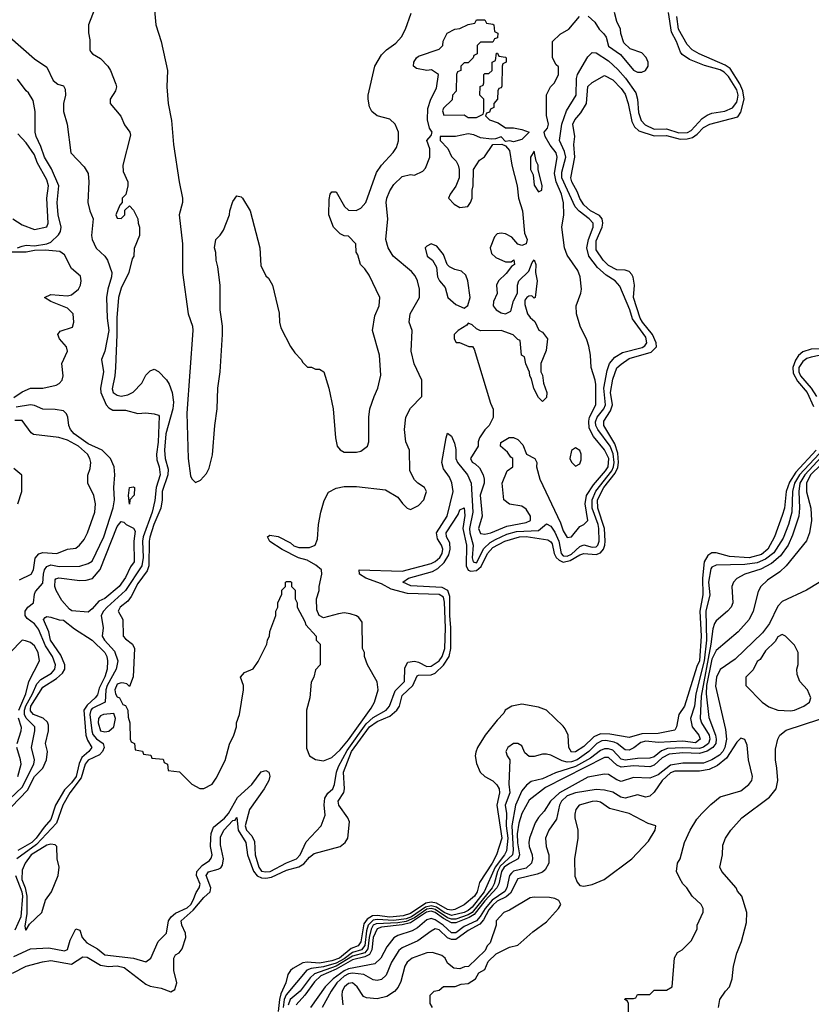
# Model space of a CAD drawing. Header units: inches. Extents: x 2668334 to 2765628, y 828034 to 955234.
# Tile 169 of 218: x 2685998 to 2689831, y 910646 to 915415. Entities that reach past the tile are written whole.
import ezdxf

# ---------------------------------------------------------------- set-up
doc = ezdxf.new("R2010")
doc.units = ezdxf.units.IN
doc.header["$MEASUREMENT"] = 0
doc.layers.add('C6981', color=7, linetype='Continuous')

msp = doc.modelspace()

# ---------------------------------------------------------------- linework, layer by layer
at = {"layer": 'C6981', "color": 4}
for points, elevation in [([(2686642.8, 915550), (2686657.3, 915390), (2686684, 915310), (2686713.4, 915170), (2686710.7, 915090), (2686717.3, 915010), (2686732.8, 914927.2), (2686743.8, 914810), (2686770.6, 914630.6), (2686786.8, 914550), (2686786.8, 914530), (2686770.7, 914470), (2686786.8, 914330), (2686786.8, 914190), (2686814, 913990), (2686834.8, 913930), (2686836, 913910), (2686808.2, 913510), (2686814.8, 913290), (2686825.4, 913205.4), (2686831.6, 913191.6), (2686850, 913174), (2686874.6, 913185.4), (2686903.1, 913216.9), (2686916.5, 913243.5), (2686932.5, 913307.5), (2686943.7, 913450), (2686955.1, 913530), (2686958, 913630), (2686969.3, 913710), (2686981.2, 913890), (2686981.2, 913930), (2686969.3, 914010), (2686969.3, 914129.3), (2686958, 914218), (2686949, 914250), (2686948.4, 914288.4), (2686942, 914310), (2686948, 914350), (2686969.1, 914370.9), (2686984.7, 914395.3), (2687014, 914470), (2687015.3, 914490), (2687030, 914534), (2687050, 914562), (2687070, 914558), (2687078, 914550), (2687114.8, 914490), (2687161, 914310), (2687165.4, 914225.4), (2687190, 914174), (2687203.6, 914163.6), (2687222, 914130), (2687254.4, 913994.4), (2687256, 913950), (2687263.5, 913923.5), (2687310, 913832), (2687330, 913802), (2687362, 913770), (2687370, 913754), (2687392.7, 913732.7), (2687411.6, 913731.6), (2687430, 913722), (2687450, 913722), (2687471.3, 913710), (2687496, 913630), (2687516, 913530), (2687526.8, 913390), (2687536, 913350), (2687550, 913331.3), (2687570, 913321), (2687630, 913321), (2687650, 913326), (2687682, 913350), (2687688.7, 913370), (2687689, 913490), (2687694, 913530), (2687714, 913590), (2687733.2, 913630), (2687746.3, 913693.7), (2687740.9, 913790), (2687706, 913910), (2687718.6, 913981.4), (2687739, 914030), (2687742, 914070), (2687690, 914178), (2687670, 914208), (2687648.7, 914230), (2687636.4, 914276.4), (2687628, 914290), (2687626, 914330), (2687590, 914366), (2687570, 914368), (2687550, 914378), (2687518, 914410), (2687495.3, 914470), (2687496.4, 914543.6), (2687502, 914570), (2687510, 914582), (2687530, 914582), (2687571.1, 914511.1), (2687590, 914492), (2687628.4, 914491.6), (2687650, 914502), (2687674, 914530), (2687725.4, 914674.6), (2687749.6, 914710.4), (2687807.5, 914772.5), (2687823.3, 914796.7), (2687832.1, 914827.9), (2687832.3, 914870), (2687816.2, 914910), (2687790, 914933.6), (2687728.7, 914950), (2687704, 914970), (2687692.9, 914992.9), (2687685.2, 915030), (2687686, 915050), (2687717.2, 915190), (2687750, 915244.7), (2687775.3, 915270), (2687819.1, 915300.9), (2687847.2, 915332.8), (2687866, 915370), (2687893.6, 915446.4)], 16), ([(2686362.8, 915470), (2686331, 915390), (2686331.1, 915351.1), (2686337.3, 915317.3), (2686337.3, 915270), (2686341.6, 915261.6), (2686350.5, 915250.5), (2686390, 915226.8), (2686424.7, 915190), (2686438, 915170), (2686463.5, 915103.5), (2686466.8, 915090), (2686462.8, 915070), (2686436.3, 915030), (2686437.3, 915010), (2686488.4, 914948.4), (2686505.5, 914905.5), (2686531.3, 914870), (2686535.3, 914855.3), (2686498, 914710), (2686499.6, 914679.6), (2686522, 914630), (2686522, 914610), (2686511.6, 914568.4), (2686494, 914550), (2686494, 914530), (2686483.6, 914516.4), (2686464.7, 914470), (2686470, 914454), (2686490, 914452), (2686508, 914470), (2686508, 914492), (2686530, 914514), (2686550, 914492), (2686570.7, 914450.7), (2686571.3, 914430), (2686578, 914410), (2686578, 914370), (2686552.7, 914307.3), (2686551.3, 914270), (2686543.6, 914256.4), (2686526.8, 914190), (2686490, 914115.3), (2686477.1, 914070), (2686468.2, 913971.8), (2686469.2, 913890.8), (2686462, 913730), (2686459.1, 913690), (2686446.6, 913626.6), (2686451.3, 913610), (2686470, 913596), (2686490, 913591), (2686522, 913598), (2686548.4, 913611.6), (2686590, 913654), (2686610, 913694), (2686630, 913714), (2686650, 913722), (2686670, 913712), (2686710, 913671.3), (2686722.8, 913650), (2686737.1, 913610), (2686742.4, 913562.4), (2686740.3, 913530), (2686706, 913410), (2686699.7, 913330), (2686702.4, 913290), (2686717.8, 913237.8), (2686716.1, 913210), (2686687.5, 913130), (2686687.5, 913090), (2686681.3, 913050), (2686647.6, 912970), (2686629, 912909), (2686625.2, 912890), (2686623.2, 912770), (2686615, 912745), (2686570, 912683.7), (2686538.7, 912621.3), (2686521.6, 912598.4), (2686484.9, 912570), (2686476, 912550), (2686498, 912510), (2686498.8, 912430), (2686510, 912416), (2686544.7, 912390), (2686554.8, 912370), (2686547.3, 912232.7), (2686530, 912186), (2686518, 912198), (2686502, 912202), (2686490, 912203.7), (2686470, 912197), (2686459.3, 912170), (2686463, 912150), (2686470, 912136), (2686482, 912130), (2686498, 912098), (2686510, 912094), (2686522, 912070), (2686523.6, 912036.4), (2686532, 912010), (2686534, 911930), (2686538, 911918), (2686554, 911910), (2686558, 911878), (2686592.7, 911872.7), (2686598, 911858), (2686632.7, 911852.7), (2686638, 911838), (2686692.7, 911832.7), (2686698, 911818), (2686714, 911810), (2686718, 911778), (2686772.7, 911772.7), (2686831.6, 911711.6), (2686870, 911692), (2686890, 911692), (2686930, 911712), (2686950, 911742), (2686992.9, 911827.1), (2687013.6, 911906.4), (2687035.3, 911950), (2687048.7, 911990), (2687049, 912010), (2687062, 912050), (2687082, 912170), (2687082, 912190), (2687068, 912230), (2687086.3, 912253.7), (2687128.4, 912271.6), (2687153.6, 912306.4), (2687195.3, 912390), (2687198, 912410), (2687208.4, 912431.6), (2687208.9, 912451.1), (2687238, 912530), (2687238, 912550), (2687248, 912570), (2687248, 912590), (2687267.3, 912632.7), (2687268.4, 912651.6), (2687286, 912670), (2687286, 912690), (2687290, 912694), (2687310, 912694), (2687314, 912690), (2687314, 912670), (2687331.6, 912651.6), (2687332, 912610), (2687342, 912590), (2687342, 912570), (2687379.6, 912499.6), (2687383.6, 912483.6), (2687434, 912430), (2687434, 912410), (2687454, 912390), (2687454, 912290), (2687430, 912266), (2687422, 912230), (2687410, 912206), (2687402.8, 912130), (2687386.8, 912070), (2687386.4, 911886.4), (2687402, 911850), (2687430, 911831.3), (2687470, 911826), (2687510, 911840.7), (2687550, 911878), (2687590, 911926.3), (2687700, 912080), (2687716.9, 912110), (2687734.5, 912170), (2687730, 912208), (2687682, 912290), (2687668, 912330), (2687668, 912350), (2687658, 912370), (2687656.4, 912496.4), (2687640.4, 912520.4), (2687630, 912528), (2687598, 912538), (2687570, 912542), (2687542, 912538), (2687470, 912518), (2687448.7, 912528.7), (2687436.4, 912556.4), (2687435.3, 912610), (2687448.7, 912650), (2687448.7, 912670), (2687461.2, 912730), (2687459.3, 912750), (2687432.5, 912772.5), (2687390, 912798), (2687349.1, 912809.1), (2687269.1, 912849.1), (2687210, 912888), (2687198, 912910), (2687210, 912918), (2687250, 912911.3), (2687310, 912881), (2687326.4, 912866.4), (2687350, 912858.8), (2687400.9, 912859.1), (2687428.7, 912870), (2687441.2, 912898.8), (2687446, 912970), (2687456, 913030), (2687472.9, 913087.1), (2687493.6, 913126.4), (2687530, 913146), (2687570, 913154.8), (2687630, 913154.8), (2687770, 913138), (2687830, 913102), (2687851.6, 913071.6), (2687874, 913050), (2687890, 913042), (2687930, 913062), (2687955.3, 913090), (2687962, 913110), (2687968, 913130), (2687958, 913150), (2687926, 913170), (2687910, 913186), (2687888, 913230), (2687886, 913330), (2687868.7, 913370), (2687862, 913430), (2687868.7, 913490), (2687890, 913534), (2687946, 913590), (2687946, 913670), (2687908.9, 913748.9), (2687894, 913810), (2687899, 913910), (2687884, 913950), (2687889.5, 913990), (2687934, 914070), (2687934, 914110), (2687925.2, 914150), (2687913.8, 914173.8), (2687895.6, 914195.6), (2687806, 914270), (2687782, 914310), (2687771.8, 914350), (2687781.6, 914450), (2687773.6, 914530), (2687776.2, 914550), (2687790, 914586), (2687810, 914617.3), (2687850, 914655.5), (2687890, 914664.9), (2687910, 914662), (2687950, 914681), (2687963.2, 914696.8), (2687984, 914750), (2687984, 914790), (2687969, 914830), (2687990, 914854), (2687995.3, 914870), (2687982, 914890), (2687973.2, 914930), (2687974.6, 914985.4), (2687988.7, 915030), (2688016.4, 915083.6), (2688026, 915150), (2687992.9, 915172.9), (2687970, 915169.3), (2687919.5, 915179.5), (2687906, 915190), (2687906.6, 915210), (2687919.3, 915230), (2687930, 915238), (2688030, 915272), (2688048, 915290), (2688048.9, 915311.1), (2688068, 915350), (2688106, 915370), (2688130, 915372), (2688170, 915392), (2688202, 915398), (2688210, 915414), (2688250, 915414), (2688258, 915398), (2688290, 915394), (2688294, 915390), (2688298, 915358), (2688314, 915350), (2688312.7, 915327.3), (2688298, 915322), (2688290, 915306), (2688230, 915306), (2688214, 915290), (2688214, 915250), (2688198, 915242), (2688194, 915230), (2688170, 915206), (2688150, 915206), (2688134, 915190), (2688134, 915170), (2688118, 915162), (2688114, 915150), (2688111.6, 915068.4), (2688094, 915050), (2688092.7, 915027.3), (2688050, 914986), (2688046.4, 914973.6), (2688052.7, 914952.7), (2688150, 914954), (2688170, 914942), (2688210, 914942), (2688242, 914958), (2688246, 914970), (2688246, 915030), (2688226, 915050), (2688228, 915092), (2688242, 915098), (2688246, 915110), (2688246, 915150), (2688250, 915154), (2688270, 915154), (2688286, 915170), (2688286, 915210), (2688302, 915218), (2688307.3, 915252.7), (2688312.7, 915252.7), (2688318, 915238), (2688350, 915234), (2688354, 915230), (2688354, 915210), (2688338, 915202), (2688334, 915190), (2688332.7, 915092.7), (2688330, 915086), (2688318, 915082), (2688314, 915070), (2688312, 915030), (2688294, 915010), (2688294, 914990), (2688278, 914982), (2688272.7, 914967.3), (2688258, 914962), (2688254, 914950), (2688274, 914930), (2688315.3, 914915.3), (2688350, 914891), (2688389.3, 914890.7), (2688430, 914883.8), (2688464.7, 914870), (2688430, 914835.1), (2688390, 914823.7), (2688371.3, 914828.7), (2688350, 914826), (2688330, 914848), (2688302, 914838), (2688283.5, 914836.5), (2688230, 914843.7), (2688197.5, 914857.5), (2688170, 914862.7), (2688108.9, 914848.9), (2688034, 914850), (2688034, 914830), (2688071, 914791), (2688090, 914752), (2688111.3, 914730), (2688121, 914710), (2688126, 914690), (2688126, 914650), (2688111, 914609), (2688082, 914570), (2688074, 914550), (2688102, 914522), (2688130, 914506), (2688168.9, 914511.1), (2688182, 914530), (2688188.7, 914550), (2688188.7, 914590), (2688194, 914610), (2688195.3, 914690), (2688224.7, 914735.3), (2688248.4, 914751.6), (2688288.9, 914811.1), (2688332.7, 914812.7), (2688350, 914804.7), (2688370, 914782), (2688380.7, 914710), (2688407.3, 914610), (2688413.4, 914550), (2688433, 914490), (2688442, 914382), (2688456, 914350), (2688451, 914329), (2688430, 914322), (2688410, 914328), (2688382, 914362), (2688350, 914378), (2688330, 914382), (2688310, 914378), (2688296.9, 914363.1), (2688276, 914310), (2688283.4, 914283.4), (2688303.9, 914263.9), (2688350, 914242.8), (2688378, 914242), (2688391.6, 914251.6), (2688394, 914230), (2688379.6, 914220.4), (2688353.4, 914186.6), (2688316, 914150), (2688306.8, 914130), (2688311.1, 914088.9), (2688292, 914050), (2688291.3, 914030), (2688304.7, 914010), (2688330, 913994.8), (2688350, 913991), (2688377.2, 914002.8), (2688390, 914054), (2688408.7, 914090), (2688409, 914130), (2688415.3, 914150), (2688463.1, 914196.9), (2688480.4, 914239.6), (2688490, 914252), (2688498, 914230), (2688496, 914190), (2688504, 914150), (2688494, 914070), (2688490, 914066), (2688478, 914078), (2688463.6, 914076.4), (2688454, 914070), (2688443.6, 914056.4), (2688443.6, 914036.4), (2688458, 913990), (2688470, 913972), (2688492.7, 913952.7), (2688511.6, 913911.6), (2688530, 913902), (2688553.4, 913870), (2688547.1, 913812.9), (2688522, 913750), (2688522, 913710), (2688530, 913694), (2688534.4, 913654.4), (2688550.8, 913610), (2688550, 913586), (2688530, 913566), (2688510, 913586), (2688488.4, 913628.4), (2688476.4, 913676.4), (2688468, 913690), (2688467.3, 913707.3), (2688448.4, 913748.4), (2688442, 913782), (2688428, 913790), (2688422, 913862), (2688410, 913866), (2688388.4, 913888.4), (2688330, 913909), (2688230, 913908), (2688210, 913918), (2688190, 913938), (2688170, 913946), (2688163.6, 913936.4), (2688122, 913910), (2688102, 913890), (2688102, 913870), (2688112, 913852), (2688128, 913852), (2688172.7, 913832.7), (2688191.6, 913831.6), (2688199.6, 913819.6), (2688278, 913558), (2688291.6, 913528.4), (2688291.6, 913488.4), (2688272, 913450), (2688250, 913428), (2688224.7, 913390), (2688218, 913370), (2688218, 913350), (2688181, 913290), (2688190, 913272), (2688204.5, 913264.5), (2688224, 913244), (2688242.8, 913210), (2688247.3, 913190), (2688247.3, 913170), (2688227.7, 913112.3), (2688237.3, 913010), (2688220.5, 912950), (2688230, 912926.8), (2688250, 912923), (2688279, 912930), (2688357.7, 912962.3), (2688450, 912979.3), (2688471.8, 912990), (2688471.8, 913010), (2688450, 913044), (2688430, 913059), (2688370, 913068.7), (2688342, 913090), (2688335.3, 913170), (2688358, 913230), (2688386, 913250), (2688386, 913290), (2688376.4, 913296.4), (2688360.2, 913320.2), (2688326, 913350), (2688327.3, 913367.3), (2688368.4, 913391.6), (2688390, 913392), (2688410, 913382), (2688435.3, 913355.3), (2688452, 913310), (2688492, 913290), (2688502, 913270), (2688501, 913250), (2688516.3, 913190), (2688617.5, 912977.5), (2688630, 912938.8), (2688650, 912906.8), (2688670, 912910.8), (2688710, 912960.7), (2688730, 912970.8), (2688749.2, 912990), (2688736.1, 913070), (2688743.1, 913110), (2688777.2, 913162.8), (2688835.3, 913230), (2688847.3, 913250), (2688850.6, 913290), (2688830, 913331.6), (2688776.2, 913396.2), (2688756.3, 913436.3), (2688754.2, 913470), (2688758.2, 913490), (2688787.8, 913550), (2688787.8, 913647.8), (2688785.1, 913670), (2688765.1, 913730), (2688762, 913790), (2688754.2, 913834.2), (2688745.1, 913865.1), (2688712.7, 913930), (2688695.1, 913990), (2688692.3, 914030), (2688715.1, 914090), (2688718, 914110), (2688712.3, 914170), (2688701, 914201), (2688650, 914274), (2688637, 914310), (2688623.7, 914410), (2688633.2, 914470), (2688631.5, 914528.5), (2688622, 914570), (2688595.8, 914630), (2688588.6, 914670), (2688600.5, 914750), (2688595.4, 914770), (2688567.2, 914807.2), (2688542.9, 914850), (2688537.2, 914870), (2688554, 914890), (2688559, 914910), (2688548.4, 914951.6), (2688548.4, 915051.6), (2688568, 915090), (2688588, 915110), (2688608, 915150), (2688607.3, 915187.3), (2688596.4, 915196.4), (2688578, 915230), (2688578, 915310), (2688614.6, 915345.4), (2688658, 915370), (2688708.7, 915431.3)], 12), ([(2685963.3, 910796.7), (2686030, 910830.4), (2686108.3, 910851.7), (2686150, 910858), (2686250, 910840.5), (2686304.4, 910875.6), (2686325.1, 910874.9), (2686390, 910835.2), (2686429.2, 910829.2), (2686470, 910832.3), (2686504.1, 910824.1), (2686610, 910743), (2686630, 910733.4), (2686683.5, 910723.5), (2686730, 910706.8), (2686750, 910718), (2686759.3, 910750), (2686744, 910810), (2686744, 910870), (2686753.6, 910886.4), (2686770, 910896), (2686784.8, 910915.2), (2686802.9, 910970), (2686801.6, 910990), (2686783, 911030), (2686780.5, 911050), (2686838, 911102), (2686890, 911162.6), (2686920.5, 911190), (2686924.7, 911210), (2686901.5, 911270), (2686912.1, 911287.9), (2686959.4, 911300.6), (2686972.5, 911307.5), (2686979.8, 911320.2), (2686984.7, 911350), (2686970, 911418), (2686970, 911456), (2686986.6, 911490), (2687030, 911535.8), (2687042, 911538), (2687050.3, 911550.3), (2687055.5, 911490), (2687094.2, 911430), (2687101.6, 911370), (2687130.7, 911290.7), (2687149, 911269), (2687170, 911259), (2687190, 911257), (2687218.3, 911261.7), (2687290, 911295), (2687350, 911312.6), (2687373.6, 911326.4), (2687401.2, 911358.8), (2687423.6, 911376.4), (2687549.5, 911410), (2687575.1, 911430), (2687587.8, 911450), (2687595.6, 911530), (2687587.8, 911550), (2687543, 911610), (2687540.5, 911630), (2687567.7, 911672.3), (2687570.9, 911690), (2687565.8, 911770), (2687605.8, 911870), (2687692.8, 911990), (2687730, 912015.9), (2687790, 912041.1), (2687824.2, 912070), (2687837.8, 912090), (2687850, 912142.4), (2687902.7, 912190), (2687923.7, 912236.3), (2687930, 912241.1), (2687990, 912241.5), (2688010, 912250.2), (2688051, 912289), (2688077.5, 912330), (2688085.2, 912370), (2688085.2, 912470), (2688080.8, 912530), (2688081.9, 912621.9), (2688072, 912650), (2688044.2, 912664.2), (2687893, 912673), (2687854, 912690), (2687881.2, 912710), (2687996.9, 912743.1), (2688022.7, 912757.3), (2688054.2, 912785.8), (2688076.5, 912823.5), (2688083.5, 912850), (2688080.6, 912880.6), (2688065.4, 912910), (2688064, 912930), (2688121, 913019), (2688130, 913041), (2688150, 913051.3), (2688154.3, 913014.3), (2688144, 912950), (2688161.1, 912870), (2688160.6, 912770), (2688169.5, 912749.5), (2688183.6, 912743.6), (2688210, 912747.7), (2688233.2, 912766.8), (2688264.2, 912830), (2688290, 912858), (2688347.8, 912890), (2688419, 912910), (2688450, 912912.3), (2688555.9, 912895.9), (2688570, 912886.4), (2688575.9, 912875.9), (2688586.7, 912830), (2688596.8, 912810), (2688610, 912796.8), (2688630, 912787.8), (2688664.4, 912795.6), (2688710, 912822.7), (2688730, 912829.2), (2688790, 912824.1), (2688810, 912833.2), (2688824.6, 912850), (2688832.3, 912870), (2688833.8, 912890), (2688829.9, 912950), (2688797, 913050), (2688796, 913090), (2688827.1, 913150), (2688882, 913218), (2688894.5, 913245.5), (2688898.4, 913270), (2688895.1, 913315.1), (2688880.4, 913360.4), (2688826.2, 913450), (2688826, 913470), (2688859.4, 913520.6), (2688869, 913550), (2688858.8, 913610), (2688870, 913674), (2688890, 913728.2), (2688910, 913747.4), (2688950, 913773.4), (2689055.4, 913804.6), (2689082, 913830), (2689080.4, 913850), (2689063.1, 913890), (2689014.2, 913950), (2689003.1, 913970), (2688969.8, 914070), (2688975.1, 914130), (2688968.4, 914168.4), (2688961.7, 914181.7), (2688950, 914195.6), (2688930, 914202), (2688890, 914203.9), (2688850, 914224.4), (2688823, 914250), (2688790, 914301.2), (2688790, 914344.7), (2688819.1, 914410), (2688822.6, 914430), (2688818.7, 914450), (2688806.6, 914466.6), (2688762.9, 914490), (2688730, 914518.4), (2688710, 914549.4), (2688700.1, 914580.1), (2688671.6, 914630), (2688666.6, 914650), (2688686.6, 914750), (2688680.9, 914810), (2688686, 914850), (2688677.2, 914910), (2688686, 914930), (2688716, 914964), (2688742.7, 915010), (2688750, 915092), (2688770, 915111.3), (2688830, 915144.7), (2688870, 915124.7), (2688910, 915082.8), (2688930, 915054), (2688944.4, 915010), (2688961.8, 914921.8), (2688975.6, 914895.6), (2688996.9, 914876.9), (2689070, 914852.8), (2689130, 914853.8), (2689196.7, 914836.7), (2689230, 914837.7), (2689255.4, 914844.6), (2689279.3, 914860.7), (2689310, 914892.4), (2689339.5, 914910), (2689474.9, 914945.1), (2689490, 914967.3), (2689505.6, 915030), (2689499.5, 915070), (2689484.9, 915104.9), (2689438.4, 915178.4), (2689414.6, 915194.6), (2689287.8, 915250), (2689254.7, 915270), (2689230, 915294.7), (2689188.9, 915370), (2689180.8, 915430)], 4), ([(2685970, 910878), (2686050, 910914.4), (2686139.9, 910919.9), (2686214.9, 910905.1), (2686230, 910911.3), (2686243, 910957), (2686271, 911011), (2686290, 911004.7), (2686301.3, 910970), (2686324.1, 910944.1), (2686374.7, 910914.7), (2686410, 910885.5), (2686548.7, 910868.7), (2686610, 910851), (2686632.7, 910870), (2686669.7, 910950.3), (2686709.4, 910990), (2686719.7, 911050), (2686731.3, 911070), (2686752.4, 911087.6), (2686810, 911112.6), (2686827.4, 911130), (2686838.4, 911150), (2686852.5, 911187.5), (2686867.8, 911210), (2686872.2, 911227.8), (2686855.1, 911270), (2686856.9, 911290), (2686881.2, 911318.8), (2686917.4, 911342.6), (2686926.3, 911353.7), (2686929.6, 911370), (2686922.6, 911410), (2686923.5, 911450), (2686925.9, 911474.1), (2686936.6, 911503.4), (2686990, 911547.6), (2687010, 911570.4), (2687052.3, 911647.7), (2687122, 911710), (2687168, 911772), (2687190, 911778.8), (2687204.7, 911770), (2687210.4, 911750.4), (2687205.5, 911730), (2687182.4, 911690), (2687111.4, 911590), (2687090.3, 911510), (2687097.4, 911490), (2687122.4, 911462.4), (2687134.8, 911434.8), (2687138.5, 911370), (2687155.8, 911310), (2687170, 911290.3), (2687190, 911287), (2687212, 911290), (2687290, 911332), (2687339.3, 911350), (2687357, 911370), (2687386.3, 911433.7), (2687458, 911510), (2687478, 911562), (2687471.9, 911611.9), (2687475.3, 911644.7), (2687491.1, 911668.9), (2687514, 911690), (2687522.9, 911710), (2687532.4, 911770), (2687542, 911798), (2687584.6, 911875.4), (2687676, 912004), (2687710, 912034.7), (2687772.8, 912070), (2687789.6, 912090), (2687816, 912164), (2687861.6, 912210), (2687863.7, 912276.3), (2687877.2, 912302.8), (2687910, 912308), (2687930, 912303), (2687970, 912282.6), (2687990, 912283.1), (2688029.6, 912310), (2688043.5, 912330), (2688056.2, 912370), (2688059.9, 912470), (2688054.6, 912594.6), (2688050, 912617.6), (2688030, 912631.6), (2687875.7, 912635.7), (2687797.2, 912657.2), (2687750, 912682.4), (2687674, 912710), (2687644, 912730), (2687642, 912750), (2687850, 912744.2), (2687990, 912782), (2688010, 912790.3), (2688032, 912810), (2688043.5, 912830), (2688047.1, 912850), (2688040.4, 912870), (2688020.7, 912900.7), (2688016.8, 912930), (2688068.9, 913010), (2688097.1, 913130), (2688091.3, 913171.3), (2688078.9, 913198.9), (2688050, 913239.3), (2688042.6, 913270), (2688062.7, 913390), (2688070, 913412), (2688090, 913398), (2688104.1, 913364.1), (2688110, 913334), (2688110.2, 913290), (2688117.7, 913270), (2688166.7, 913210), (2688183.9, 913170), (2688193.2, 913030), (2688176.6, 912950), (2688177.7, 912930), (2688194, 912870), (2688189.4, 912809.4), (2688194.8, 912790), (2688210, 912784.9), (2688246, 912854), (2688277, 912883), (2688301.8, 912898.2), (2688357.4, 912922.6), (2688403.9, 912936.1), (2688510, 912941.5), (2688550, 912973.4), (2688570, 912961.6), (2688590, 912932.4), (2688608.5, 912890), (2688619.7, 912830), (2688630, 912818.6), (2688650, 912816.3), (2688670, 912826.4), (2688710, 912863.6), (2688730, 912872.2), (2688770, 912860.2), (2688790, 912862.3), (2688797.3, 912870), (2688803.5, 912890), (2688802.2, 912950), (2688799.5, 912970), (2688771.1, 913050), (2688769.9, 913090), (2688787.8, 913132.2), (2688864.9, 913230), (2688874, 913250), (2688876.6, 913270), (2688872.2, 913312.2), (2688857.4, 913350), (2688797.7, 913430), (2688788.2, 913450), (2688786.9, 913466.9), (2688794.4, 913490), (2688826.6, 913530), (2688834.8, 913550), (2688826.6, 913630), (2688843.5, 913716.5), (2688854, 913750), (2688879.8, 913780.2), (2688917, 913803), (2689013.1, 913826.9), (2689024.9, 913835.1), (2689034.8, 913850), (2689030, 913876.9), (2688966, 913966), (2688952.8, 914010), (2688903.9, 914123.9), (2688881.2, 914150), (2688838.2, 914178.2), (2688795.7, 914215.7), (2688754.8, 914270), (2688744.8, 914310), (2688752.7, 914350), (2688775.1, 914410), (2688774.8, 914430), (2688756.3, 914450), (2688707.3, 914487.3), (2688688.6, 914508.6), (2688624.2, 914650), (2688623.7, 914676.3), (2688642.3, 914750), (2688636.8, 914776.8), (2688612.6, 914830), (2688623.1, 914910), (2688645.9, 914974.1), (2688692.1, 915050), (2688693.8, 915130), (2688698.7, 915150), (2688750, 915234.8), (2688770, 915256.3), (2688790, 915254.4), (2688850, 915216.5), (2688894.5, 915174.5), (2688932, 915132), (2688981.1, 915061.1), (2688990.3, 915030), (2688994.6, 914965.4), (2689006.9, 914926.9), (2689026.4, 914906.4), (2689070, 914885.5), (2689130, 914885.9), (2689190, 914868), (2689231.5, 914868.5), (2689250, 914878), (2689303.3, 914936.7), (2689327.1, 914952.9), (2689350, 914962.6), (2689412.8, 914972.8), (2689450, 914988.7), (2689470, 915015.5), (2689474.8, 915030), (2689476.5, 915050), (2689470, 915075.1), (2689430, 915139.7), (2689410, 915160.4), (2689390, 915172.3), (2689314, 915194), (2689242.3, 915222.3), (2689206.5, 915246.5), (2689197.7, 915257.7), (2689179.1, 915310), (2689154.9, 915354.9), (2689139.8, 915450)], 8), ([(2688751.6, 915431.6), (2688783.6, 915403.6), (2688804.7, 915370), (2688827.1, 915347.1), (2688838, 915330), (2688850, 915286.8), (2688907.3, 915247.3), (2688970, 915171.3), (2688990, 915161), (2689010, 915161), (2689028, 915170), (2689042, 915190), (2689042, 915210), (2689032.5, 915232.5), (2689010, 915255.3), (2688954.6, 915274.6), (2688924, 915304), (2688908.9, 915348.9), (2688908, 915370), (2688890, 915406), (2688878, 915450)], 12), ([(2685950, 915330.8), (2686070, 915226), (2686130, 915186), (2686160.5, 915120.5), (2686183, 915103), (2686210, 915094.8), (2686219.3, 915079.3), (2686220.5, 915050), (2686210.5, 915010), (2686210.6, 914970), (2686227.7, 914910), (2686245.5, 914770), (2686310, 914702), (2686330.4, 914670), (2686333.7, 914630), (2686328.2, 914530), (2686338.4, 914490), (2686354.9, 914450), (2686346, 914370), (2686348.7, 914350), (2686368.1, 914308.1), (2686410.5, 914270), (2686423.8, 914250), (2686443.8, 914190), (2686443.7, 914170), (2686424.9, 914110), (2686418.9, 914070), (2686422, 913970), (2686430.2, 913910), (2686410.2, 913810), (2686394.9, 913770), (2686404.9, 913710), (2686390.2, 913630), (2686391.3, 913610), (2686417.4, 913550), (2686430, 913535.3), (2686450, 913524.2), (2686510, 913524.6), (2686570, 913507), (2686610, 913510.3), (2686650, 913506.7), (2686670, 913500.5), (2686674.4, 913494.4), (2686669.1, 913369.1), (2686660.2, 913310), (2686663.2, 913283.2), (2686674.2, 913250), (2686678.4, 913210), (2686658.6, 913150), (2686652.9, 913087.1), (2686639.4, 913030), (2686595.9, 912910), (2686592.3, 912890), (2686597, 912810), (2686590.6, 912769.4), (2686510, 912650.8), (2686421.5, 912570), (2686403.6, 912550), (2686393.4, 912530), (2686402, 912470), (2686398, 912430), (2686408.8, 912410), (2686456.7, 912356.7), (2686474, 912310), (2686465.8, 912270), (2686422.2, 912190), (2686415.8, 912170), (2686412.9, 912110), (2686350, 912078.8), (2686342.3, 912070), (2686337.8, 912050), (2686347.2, 911970), (2686353.3, 911953.3), (2686370, 911932.4), (2686402, 911910), (2686406.7, 911890), (2686399.6, 911870), (2686385.4, 911854.6), (2686330, 911828.8), (2686315.5, 911810), (2686296.2, 911743.8), (2686240.9, 911670), (2686206.7, 911610), (2686176.7, 911523.3), (2686079.9, 911420.1), (2685984.2, 911350)], 8), ([(2685988, 914310), (2686010, 914318.8), (2686030, 914322.8), (2686070, 914320.7), (2686130, 914330.3), (2686150, 914337.6), (2686186.2, 914373.8), (2686195.4, 914390), (2686198.5, 914410), (2686184.2, 914470), (2686179.2, 914530), (2686187.6, 914610), (2686152.7, 914692.7), (2686118, 914750), (2686101.6, 914801.6), (2686078.9, 914850), (2686073.6, 914870), (2686073.6, 914970), (2686064, 915024), (2686041.2, 915061.2), (2686029.2, 915070), (2685987.8, 915127.8)], 8), ([(2685964.7, 914450), (2686010, 914422), (2686070, 914398.8), (2686130, 914412), (2686136, 914430), (2686129.3, 914550), (2686138.7, 914610), (2686130, 914639.3), (2686083.3, 914723.3), (2686070, 914760.9), (2686030, 914819), (2685990, 914862)], 12), ([(2685970, 913584.9), (2686010, 913613.1), (2686050, 913630.2), (2686110, 913630.2), (2686174.6, 913645.4), (2686190, 913652.7), (2686204.2, 913670), (2686209.7, 913690), (2686202.6, 913750), (2686229.6, 913810), (2686225.1, 913830), (2686191.8, 913870), (2686182.9, 913890), (2686194, 913906), (2686253.8, 913926.2), (2686260.9, 913950), (2686257, 913990), (2686230, 914018), (2686148.7, 914050), (2686119, 914070), (2686150, 914084.9), (2686230, 914077.6), (2686250, 914082.4), (2686282.4, 914110), (2686293.3, 914130), (2686296.3, 914150), (2686292.2, 914172.3), (2686249.8, 914209.8), (2686216.1, 914276.1), (2686192.4, 914292.4), (2686121.6, 914298.4), (2686070, 914297.2), (2686029.5, 914289.5), (2685948.7, 914290)], 8), ([(2689870, 913821.6), (2689830, 913819.8), (2689790, 913806.4), (2689770, 913788.5), (2689754.7, 913765.3), (2689742, 913730), (2689743, 913703), (2689764.4, 913664.4), (2689811.1, 913610), (2689841.3, 913541.3)], 4), ([(2689870, 913788.7), (2689830, 913780.3), (2689810, 913773.8), (2689790, 913760.4), (2689771.3, 913730), (2689770.2, 913710), (2689779.3, 913690), (2689831.1, 913631.1), (2689856.8, 913590)], 8), ([(2685950, 911640.9), (2686010, 911697.4), (2686066.3, 911810), (2686069.6, 911830), (2686055.1, 911890), (2686071.8, 911970), (2686071.8, 911990), (2686030, 912032.8), (2686022.3, 912050), (2686021.6, 912070), (2686027.5, 912092.5), (2686060.9, 912150), (2686081.6, 912198.4), (2686101.4, 912218.6), (2686152.4, 912250), (2686168.3, 912270), (2686172, 912290), (2686156.8, 912330), (2686122.9, 912382.9), (2686090, 912462.9), (2686070, 912489.6), (2686034.6, 912514.6), (2686024.2, 912530), (2686025.1, 912550), (2686038, 912570), (2686066, 912590), (2686070, 912632), (2686075.1, 912644.9), (2686110, 912686), (2686113.1, 912730), (2686118.5, 912750), (2686130, 912766.7), (2686150, 912774.3), (2686190, 912766.5), (2686290, 912768.4), (2686330, 912780.4), (2686350, 912792.7), (2686406.4, 912910), (2686451.3, 913051.3), (2686458.3, 913090), (2686453.6, 913150), (2686458.4, 913210), (2686455.1, 913250), (2686438.4, 913290), (2686397, 913330), (2686330, 913360.3), (2686262, 913410), (2686244.7, 913430), (2686236.9, 913450), (2686231.8, 913490), (2686225.4, 913505.4), (2686210, 913520.9), (2686170, 913527.8), (2686110, 913528.2), (2686070, 913546.9), (2686050, 913549.8), (2685982, 913538)], 8), ([(2685998, 912702), (2686054.5, 912730), (2686064.5, 912750), (2686073.4, 912806.6), (2686091.5, 912828.5), (2686110, 912834.4), (2686178, 912830), (2686230, 912851), (2686270, 912856), (2686288.7, 912870), (2686310, 912898), (2686326, 912930), (2686362.7, 913030), (2686366, 913070), (2686357.2, 913110), (2686328, 913170), (2686328.4, 913208.4), (2686339.3, 913240.7), (2686342.7, 913270), (2686338, 913290), (2686326.6, 913310), (2686282.9, 913350), (2686230, 913378.9), (2686187.9, 913392.1), (2686065.6, 913405.6), (2686053.6, 913413.6), (2686010, 913474), (2685974.5, 913474.5)], 12), ([(2689854.8, 913330), (2689755.7, 913224.3), (2689725.6, 913174.4), (2689709.2, 913130), (2689701.5, 913050), (2689690, 913013.2), (2689653.1, 912910), (2689620.9, 912850), (2689590, 912825), (2689530, 912809), (2689434.9, 912814.9), (2689370, 912833.5), (2689350, 912832.3), (2689330, 912819.7), (2689312.2, 912790), (2689304, 912710), (2689305.6, 912630), (2689290.9, 912550), (2689298.7, 912430), (2689290.1, 912310), (2689277.7, 912282.3), (2689217.4, 912090), (2689190.4, 912050), (2689179.1, 911990), (2689170, 911974), (2689090, 911958), (2689010, 911955.5), (2688950, 911938.3), (2688855.1, 911955.1), (2688810, 911955.9), (2688778.5, 911941.5), (2688730, 911895.1), (2688690, 911868.3), (2688670, 911868), (2688657.6, 911890), (2688653.7, 911950), (2688639.6, 911979.6), (2688630, 911993.6), (2688549.3, 912070), (2688510, 912086), (2688430, 912099.1), (2688381, 912090), (2688348.4, 912070), (2688343.1, 912056.9), (2688310, 912022.7), (2688252.7, 911950), (2688215.8, 911890), (2688206.9, 911866.9), (2688204.2, 911850), (2688210, 911812), (2688228, 911770), (2688250.8, 911750), (2688290, 911728.4), (2688309.2, 911709.2), (2688320.3, 911690), (2688322.3, 911670), (2688308, 911610), (2688332.7, 911450), (2688306.9, 911370), (2688286.2, 911330), (2688224.7, 911235.3), (2688214.2, 911190), (2688200.3, 911170), (2688150, 911128.2), (2688105.5, 911105.5), (2688090, 911102.5), (2688070, 911105.8), (2688016.3, 911136.3), (2687990, 911140.7), (2687964.3, 911135.7), (2687890, 911085.8), (2687854.5, 911074.5), (2687790, 911068.3), (2687730, 911076.5), (2687706.1, 911073.9), (2687681, 911059), (2687664.5, 911035.5), (2687650.9, 910949.1), (2687637.8, 910930), (2687603.6, 910916.4), (2687546.9, 910870), (2687510, 910855.8), (2687450, 910845.4), (2687390, 910850.7), (2687370, 910847.7), (2687320.3, 910819.7), (2687308.9, 910810), (2687296.9, 910790), (2687286.9, 910750), (2687262.6, 910697.4), (2687256.4, 910670), (2687250.7, 910610.7)], 4), ([(2689870, 913313.2), (2689774, 913210), (2689750.1, 913170), (2689740.5, 913130), (2689737.1, 913030), (2689720.6, 912970), (2689695.7, 912904.2), (2689650, 912832.1), (2689610, 912801.5), (2689570, 912784.2), (2689510, 912776.2), (2689370, 912773.6), (2689350, 912763.7), (2689345.4, 912754.6), (2689333.6, 912690), (2689340.2, 912630), (2689320.6, 912550), (2689323.6, 912410), (2689312.6, 912310), (2689271.6, 912150), (2689265.2, 912090), (2689246.5, 912030), (2689254.6, 911990), (2689286, 911950), (2689293.4, 911930), (2689270, 911913.3), (2689210, 911920.3), (2689090, 911914.6), (2689030, 911920.4), (2689005.5, 911914.6), (2688972, 911888), (2688950, 911877.3), (2688930, 911879.1), (2688891.3, 911910), (2688876.1, 911916.1), (2688835.8, 911924.2), (2688817.3, 911922.7), (2688793.4, 911910), (2688753.8, 911870), (2688698.3, 911830), (2688670, 911819.8), (2688650, 911818.8), (2688624.7, 911824.7), (2688570, 911853.2), (2688550, 911857.2), (2688530, 911857.2), (2688490, 911846), (2688466, 911846), (2688444.7, 911864.7), (2688430, 911898), (2688410, 911908.7), (2688390, 911908.7), (2688362, 911890), (2688352, 911870), (2688358, 911850), (2688372, 911830), (2688367.5, 911712.5), (2688372.4, 911670), (2688349.2, 911610), (2688355.9, 911570), (2688353.6, 911510), (2688362, 911450), (2688355.6, 911390), (2688346.2, 911370), (2688300.4, 911310), (2688247.9, 911190), (2688190, 911116.5), (2688170, 911099.6), (2688150, 911090.6), (2688090, 911075.8), (2688053.2, 911090), (2688016.4, 911116.4), (2687990, 911123.3), (2687962.9, 911117.1), (2687895.7, 911070), (2687870, 911060.5), (2687810, 911052.7), (2687730, 911057), (2687710, 911053.5), (2687685.7, 911030), (2687677.6, 911002.4), (2687669.1, 910930.9), (2687653, 910910), (2687610, 910897.4), (2687570, 910867), (2687530, 910844.8), (2687470, 910827.9), (2687410, 910819), (2687389.4, 910810.6), (2687287.9, 910692.1), (2687279.3, 910670), (2687273.8, 910630)], 8), ([(2689881.5, 913298.5), (2689799.8, 913210), (2689775.9, 913170), (2689770.2, 913130.2), (2689774, 913050), (2689770.2, 913010), (2689740.8, 912919.2), (2689719, 912870), (2689681.6, 912818.4), (2689638.7, 912781.3), (2689586.9, 912753.1), (2689510.3, 912729.7), (2689470, 912709), (2689454.8, 912690), (2689446.8, 912670), (2689450.7, 912590), (2689442.8, 912570), (2689426, 912550), (2689370, 912504), (2689363, 912490), (2689355.1, 912464.9), (2689345.1, 912390), (2689297.9, 912137.9), (2689293.6, 912030), (2689299, 912010), (2689337.1, 911950), (2689340.2, 911930), (2689334, 911910), (2689310, 911891.6), (2689290, 911884.6), (2689210, 911888.6), (2689134.4, 911885.6), (2689105.7, 911874.3), (2689070, 911844.4), (2689050, 911838), (2688990, 911837.3), (2688930, 911828.7), (2688910, 911834), (2688870, 911876.4), (2688850, 911883.5), (2688830, 911883.1), (2688810, 911874.8), (2688761.5, 911838.5), (2688690, 911797.6), (2688593, 911767), (2688530, 911738), (2688475.2, 911724.8), (2688452.3, 911707.7), (2688430, 911679.3), (2688399, 911610), (2688381.6, 911510), (2688387.9, 911392.1), (2688384.5, 911370), (2688325.3, 911314.7), (2688311.6, 911290), (2688296.6, 911230), (2688286.4, 911210), (2688190, 911091.1), (2688170, 911079.7), (2688110, 911059.2), (2688090, 911057.8), (2688070, 911064.4), (2688010, 911104.6), (2687990, 911109.9), (2687970, 911106.4), (2687910, 911064.3), (2687870, 911046.7), (2687830, 911040.7), (2687723.8, 911036.2), (2687710.6, 911029.4), (2687700.4, 911010), (2687690.6, 910970), (2687684.8, 910915.2), (2687670, 910896.1), (2687610, 910878.5), (2687530, 910830.3), (2687426.1, 910793.9), (2687405.5, 910774.5), (2687356.1, 910710), (2687308.4, 910670), (2687298.4, 910641.6)], 12), ([(2685988.7, 913070), (2686008.7, 913130), (2686008.4, 913208.4), (2685970, 913242)], 16), ([(2689879.2, 913260.8), (2689827.9, 913210), (2689808.4, 913170), (2689808.3, 913128.3), (2689828.4, 913050), (2689832.7, 912990), (2689823, 912930), (2689808.3, 912891.7), (2689710.2, 912769.8), (2689679.3, 912740.7), (2689619.9, 912700.1), (2689587.3, 912670), (2689574.2, 912645.8), (2689550.4, 912550), (2689530, 912509.4), (2689477.1, 912450), (2689370, 912359.6), (2689350, 912317.6), (2689324.4, 912190), (2689322.1, 912150), (2689334.6, 912034.6), (2689368, 911950), (2689371.3, 911930), (2689368.6, 911910), (2689354.7, 911890), (2689327.3, 911872.7), (2689290, 911861.6), (2689210, 911863.8), (2689143.1, 911856.9), (2689110, 911840.2), (2689070, 911803.7), (2689050, 911797), (2688970, 911801.6), (2688910, 911794.9), (2688890, 911804.2), (2688850, 911840.9), (2688830, 911841.8), (2688544.3, 911695.7), (2688465.5, 911634.6), (2688430.1, 911569.9), (2688415.8, 911524.2), (2688407.8, 911472.2), (2688408.1, 911428.1), (2688417.8, 911370), (2688412.1, 911350), (2688370, 911328.7), (2688344.8, 911310), (2688331.2, 911288.8), (2688318.6, 911230), (2688309.5, 911210), (2688250, 911147.6), (2688198.9, 911081.1), (2688174.3, 911065.7), (2688110, 911040.9), (2688090, 911040.4), (2688050, 911062.2), (2688010, 911091.3), (2687990, 911097.4), (2687967.6, 911092.4), (2687890, 911039.9), (2687850, 911030.3), (2687750, 911020.2), (2687730, 911011.4), (2687710.1, 910970), (2687704.1, 910910), (2687692.2, 910887.8), (2687670, 910876), (2687610, 910860.8), (2687530, 910816.5), (2687456.2, 910783.8), (2687425.4, 910754.6), (2687379.3, 910690), (2687336.4, 910643.6)], 16), ([(2689870, 912688.7), (2689808.7, 912651.3), (2689690, 912597.6), (2689670, 912574.5), (2689629.1, 912490), (2689594.4, 912445.6), (2689462.7, 912317.3), (2689390, 912267.6), (2689372.3, 912230), (2689367.2, 912187.2), (2689416.6, 911976.6), (2689420.9, 911930), (2689412.6, 911890), (2689402.5, 911870), (2689386.9, 911853.1), (2689350, 911829.8), (2689310, 911814.7), (2689210, 911813.3), (2689150, 911803.7), (2689090, 911757), (2689050, 911741.2), (2688970, 911744.5), (2688910, 911725.4), (2688890, 911732.6), (2688850, 911758.5), (2688830, 911760.4), (2688750, 911746.4), (2688612.9, 911670), (2688569.1, 911630), (2688538.4, 911581.6), (2688510, 911551.6), (2688494.5, 911525.5), (2688466.4, 911450), (2688463.8, 911430), (2688465.2, 911410), (2688480.2, 911370), (2688482.2, 911350), (2688475.8, 911330), (2688450, 911305), (2688390, 911290.5), (2688379.3, 911280.7), (2688369.5, 911270), (2688357.5, 911210), (2688347.1, 911192.9), (2688286.7, 911150), (2688251.7, 911110), (2688228.7, 911071.3), (2688210, 911050.9), (2688150, 911022.1), (2688110, 910992.9), (2688090, 910992.2), (2688048.9, 911030), (2688010, 911055.2), (2687990, 911061.5), (2687970, 911055.8), (2687923.8, 911016.2), (2687898.6, 911001.4), (2687830, 910978.9), (2687810, 910967.3), (2687775.6, 910924.4), (2687747.8, 910870), (2687718.3, 910841.7), (2687590, 910817.2), (2687570, 910808.1), (2687516.2, 910770), (2687478.2, 910730), (2687405.8, 910630)], 24), ([(2685958.1, 911601.9), (2686036.2, 911683.8), (2686070, 911748.7), (2686109.7, 911790), (2686128.6, 911830), (2686132.6, 911870), (2686124, 911910), (2686138, 911970), (2686137.7, 911997.7), (2686132.3, 912012.3), (2686112.4, 912032.4), (2686065.1, 912050), (2686050, 912067), (2686050, 912076), (2686053.1, 912090), (2686110, 912182.3), (2686176.2, 912223.8), (2686205.1, 912250), (2686216.9, 912270), (2686216.4, 912290), (2686197, 912337), (2686147.9, 912410), (2686139.7, 912450), (2686114.5, 912510), (2686121.1, 912518.9), (2686130, 912523.8), (2686150, 912522), (2686190, 912508.2), (2686210, 912506), (2686264.6, 912464.6), (2686350.1, 912410.1), (2686410.3, 912350), (2686420.3, 912330), (2686423.7, 912310), (2686421.5, 912270), (2686410, 912232.3), (2686382.8, 912177.2), (2686374.8, 912145.2), (2686364.2, 912130), (2686325.2, 912094.8), (2686308.3, 912070), (2686318.2, 911950), (2686326.1, 911926.1), (2686348, 911890), (2686333.4, 911870), (2686298.8, 911841.2), (2686287.1, 911812.9), (2686271.5, 911750), (2686250, 911719.3), (2686215.3, 911684.7), (2686171.1, 911610), (2686150, 911540.5), (2686116.6, 911503.4), (2686078.2, 911450), (2686057.2, 911430), (2685990, 911390.8)], 4), ([(2685995, 912070), (2686028.4, 912150), (2686042.6, 912210), (2686094.5, 912310), (2686087.3, 912350), (2686070, 912382.7), (2686050, 912399.3), (2686027.2, 912407.2), (2686010, 912409.5), (2685951.6, 912350)], 12), ([(2685985.6, 911910), (2686005.6, 911970), (2686007.2, 911987.2), (2685992.6, 912032.6)], 12), ([(2689382, 910630), (2689388.7, 910670), (2689415.3, 910710), (2689435.3, 910730), (2689448.7, 910770), (2689455.3, 910830), (2689470, 910894), (2689494, 910950), (2689518, 911042), (2689519, 911090), (2689495.3, 911170), (2689474.6, 911194.6), (2689468, 911210), (2689398, 911290), (2689388.7, 911310), (2689402, 911370), (2689403.1, 911416.9), (2689415.3, 911450), (2689442, 911490), (2689495.3, 911550), (2689629, 911650), (2689661.2, 911690), (2689669.2, 911730), (2689665.2, 911790), (2689657.2, 911830), (2689658, 911882), (2689669, 911930), (2689679, 911950), (2689710, 911973.4), (2689873.3, 912026.7)], 24), ([(2688946, 910570), (2688946, 910650), (2688942, 910662), (2688928, 910670), (2688930, 910674), (2688970, 910674), (2688982, 910678), (2688990, 910694), (2689050, 910694), (2689070, 910714), (2689130, 910714), (2689158, 910730), (2689168.4, 910871.6), (2689183.1, 910896.9), (2689206, 910910), (2689250, 910954), (2689278, 911010), (2689278, 911030), (2689307.3, 911092.7), (2689308, 911110), (2689298, 911130), (2689255.3, 911170), (2689228.7, 911210), (2689209.4, 911229.4), (2689195.5, 911255.5), (2689179, 911290), (2689184, 911330), (2689197.2, 911350), (2689217.2, 911430), (2689245.2, 911490), (2689277.5, 911542.5), (2689301.2, 911570), (2689345.4, 911614.6), (2689389.6, 911650.4), (2689490, 911680.5), (2689529.3, 911710), (2689542.7, 911730), (2689546, 911750), (2689526.6, 911830), (2689521.2, 911901.2), (2689508.9, 911928.9), (2689490, 911935.3), (2689470, 911915.3), (2689421.4, 911838.6), (2689376.9, 911803.1), (2689337.1, 911782.9), (2689290, 911774.8), (2689170, 911775.8), (2689150, 911766.9), (2689108.7, 911730), (2689070, 911673.2), (2689050, 911654), (2689030, 911649.2), (2688990, 911661.2), (2688930, 911644.2), (2688909.7, 911649.7), (2688870, 911673), (2688830, 911683.5), (2688790, 911685.7), (2688690, 911669.8), (2688650, 911655.1), (2688621.7, 911630), (2688611.8, 911610), (2688597.7, 911542.3), (2688560.5, 911490), (2688544, 911450), (2688546.8, 911410), (2688560.7, 911370), (2688560.7, 911330), (2688542.5, 911297.5), (2688530, 911286), (2688503.4, 911276.6), (2688410, 911253.6), (2688375.6, 911184.4), (2688353.6, 911166.4), (2688310, 911145.3), (2688290, 911126), (2688270, 911104.2), (2688244.3, 911055.7), (2688225.7, 911034.3), (2688170, 911003.9), (2688110, 910959.3), (2688090, 910959.4), (2688070, 910967.6), (2688030, 911006), (2688010, 911011.3), (2687990, 911000.7), (2687926.1, 910953.9), (2687850, 910919.7), (2687833.5, 910906.5), (2687799.5, 910850), (2687772.8, 910787.2), (2687750, 910766.6), (2687730, 910762), (2687710, 910765.1), (2687664, 910790), (2687610, 910796.8), (2687590, 910793.3), (2687570, 910782), (2687534.4, 910750), (2687506, 910710), (2687463.1, 910630)], 28), ([(2685989.6, 911750), (2686005.1, 911810), (2686003, 911830), (2685984.2, 911890)], 12), ([(2685978.2, 911270), (2686009.6, 911190), (2686011.6, 911170), (2686003.6, 911070), (2685975.3, 911004.7)], 8), ([(2687998, 910630), (2687986, 910650), (2687986, 910690), (2688006, 910710), (2688030, 910714), (2688050, 910732), (2688107.3, 910732.7), (2688136.4, 910743.6), (2688170, 910746), (2688206, 910770), (2688222, 910798), (2688250, 910814), (2688267.3, 910852.7), (2688306, 910890), (2688370, 910922), (2688410, 910932), (2688483.2, 910996.8), (2688550, 911044.7), (2688608, 911110), (2688618, 911130), (2688608.4, 911148.4), (2688590, 911158), (2688563.1, 911163.1), (2688490, 911165.2), (2688470, 911161.2), (2688370, 911102), (2688342, 911090), (2688306, 911050), (2688304.7, 911030), (2688276, 910944), (2688262, 910930), (2688252.7, 910907.3), (2688171.6, 910828.4), (2688152.7, 910827.3), (2688130, 910818), (2688100.4, 910820.4), (2688070, 910846), (2688058, 910870), (2688043.1, 910883.1), (2687996.5, 910896.5), (2687970, 910896), (2687898, 910870), (2687874, 910850), (2687863.8, 910830), (2687843.8, 910756.2), (2687830.5, 910729.5), (2687812.5, 910707.5), (2687775.8, 910684.2), (2687730, 910672), (2687677.2, 910677.2), (2687663.2, 910683.2), (2687631.8, 910730), (2687610, 910749.4), (2687590, 910747), (2687570.6, 910730), (2687560.4, 910710), (2687558, 910690), (2687563.5, 910643.5)], 32)]:
    msp.add_lwpolyline(points, dxfattribs=dict(at, elevation=elevation))
for points, elevation in [([(2688490, 914778), (2688472, 914750), (2688471.3, 914690), (2688484, 914664), (2688490, 914614), (2688510, 914582), (2688526, 914590), (2688528, 914612), (2688508.7, 914688.7), (2688508.7, 914710), (2688499, 914730)], 16), ([(2687990, 914329), (2687970, 914319), (2687961, 914310), (2687971.3, 914270), (2687998, 914250), (2688016, 914216), (2688022, 914170), (2688031.3, 914150), (2688058, 914118), (2688071.3, 914070), (2688110, 914036), (2688150, 914018), (2688168.9, 914031.1), (2688179, 914070), (2688168.7, 914150), (2688158, 914178), (2688138, 914198), (2688105.6, 914205.6), (2688079, 914219), (2688069, 914229), (2688050, 914278), (2688018.9, 914318.9)], 12), ([(2688690, 913342), (2688670, 913328), (2688662.8, 913290), (2688670, 913272), (2688690, 913252), (2688710, 913264.7), (2688716.5, 913283.5), (2688717.2, 913310), (2688710, 913328)], 16), ([(2686530, 913068), (2686526, 913110), (2686529.4, 913150), (2686550, 913152), (2686554, 913150), (2686552.7, 913112.7), (2686532, 913090)], 4), ([(2686330, 912545.6), (2686251.5, 912551.5), (2686239.7, 912559.7), (2686202.5, 912602.5), (2686174.5, 912650), (2686168.2, 912670), (2686170, 912702), (2686172.7, 912707.3), (2686188, 912712), (2686290, 912698.4), (2686320.1, 912699.9), (2686351.4, 912708.6), (2686388.3, 912751.7), (2686470, 912961), (2686490, 912984.7), (2686502, 912982), (2686514, 912970), (2686550, 912952), (2686557.1, 912937.1), (2686551.7, 912890), (2686552.7, 912790), (2686534.2, 912765.8), (2686510, 912714), (2686480.5, 912670), (2686410, 912612.3), (2686381.1, 912598.9), (2686350, 912562)], 4), ([(2689690, 912438), (2689670, 912426), (2689656.9, 912403.1), (2689610, 912358), (2689583.6, 912316.4), (2689570, 912306), (2689550, 912266), (2689514, 912230), (2689514, 912190), (2689594, 912110), (2689626.4, 912086.4), (2689670, 912071.3), (2689730, 912067.7), (2689750, 912071), (2689795.3, 912090), (2689822, 912110), (2689828.7, 912130), (2689813.2, 912170), (2689775.3, 912210), (2689763.1, 912243.1), (2689762, 912270), (2689768.4, 912291.6), (2689768, 912350), (2689750, 912386), (2689706, 912430)], 28), ([(2686454, 912054), (2686404.7, 912050), (2686390, 912043.7), (2686380.4, 912030), (2686378.7, 912010), (2686390, 911970.8), (2686410, 911965.3), (2686430, 911968.4), (2686454, 911990), (2686462, 912030)], 12), ([(2688790, 911629.6), (2688770, 911627.8), (2688706.8, 911610), (2688690.8, 911590), (2688687.1, 911567.1), (2688686.8, 911550), (2688701, 911490), (2688701, 911450), (2688684, 911350), (2688687.1, 911267.1), (2688696.9, 911236.9), (2688710, 911222), (2688730, 911218), (2688770, 911226), (2688828, 911250), (2688962, 911350), (2689043.1, 911436.9), (2689075.3, 911490), (2689078, 911510), (2689042, 911522), (2688948.7, 911570), (2688854.7, 911594.7), (2688810, 911625.1)], 32), ([(2686150, 911421.2), (2686130, 911416.2), (2686054, 911370), (2686024.9, 911330), (2686010, 911296), (2686008.3, 911250), (2686025.1, 911210), (2686032.9, 911170), (2686033.8, 911086.2), (2686024.1, 911024.1), (2686026.8, 911006.8), (2686030, 911006), (2686046, 911034), (2686105.2, 911090), (2686122.7, 911150), (2686153.2, 911190), (2686185.2, 911270), (2686189.2, 911310), (2686179.3, 911350), (2686178, 911410), (2686170, 911418)], 12)]:
    msp.add_lwpolyline(points, close=True, dxfattribs=dict(at, elevation=elevation))

doc.saveas('drawing.dxf')
